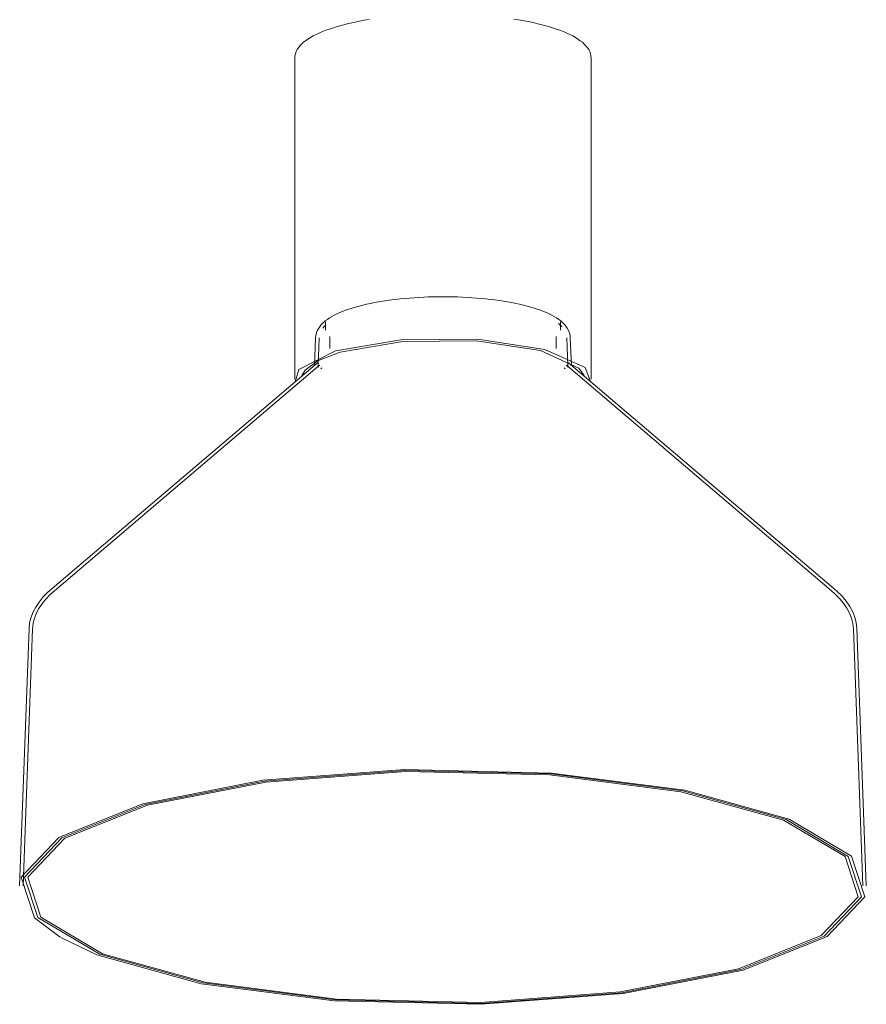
# Model space of a CAD drawing. Header units: millimetres. Extents: x -4228 to 3571, y -1135 to 7565.
# Tile 1 of 6: x -1255 to -1055, y -806 to -574. Entities that reach past the tile are written whole.
import ezdxf

# ---------------------------------------------------------------- set-up
doc = ezdxf.new("R2010")
doc.units = ezdxf.units.MM
doc.layers.add('E-LITE-EQPM', color=7, linetype='Continuous', lineweight=20)

# ---------------------------------------------------------------- blocks, each defined once
blk = doc.blocks.new('68593-3L_ 68594-3L KOMBO200 - 64314-54-3L CONGA Black_White pendant lamp ø450-3L-747466-00 Isometrico PDF')
at = {"layer": 'E-LITE-EQPM', "color": 253, "lineweight": 15, "true_color": 0xaaaaaa}
for p, q in [((2745.24, -582.63), (2745.24, -658.56)), ((2815.24, -658.56), (2815.24, -582.63)), ((2752.48, -645.01), (2752.48, -646.93)), ((2808.02, -646.93), (2808.02, -645.01)), ((2750.17, -648.72), (2749.93, -655.37)), ((2750.97, -648.75), (2750.73, -655.4)), ((2753.53, -648.47), (2753.53, -651.26)), ((2806.96, -651.26), (2806.96, -648.47)), ((2809.77, -655.4), (2809.52, -648.75)), ((2810.57, -655.37), (2810.32, -648.72)), ((2750.59, -654.63), (2687.93, -707.96)), ((2751.1, -655.24), (2688.45, -708.57)), ((2872.05, -708.57), (2809.39, -655.24)), ((2872.56, -707.96), (2809.91, -654.63)), ((2682.46, -717.49), (2680.25, -778.25)), ((2683.26, -717.52), (2681.05, -778.25)), ((2879.44, -778.25), (2877.24, -717.52)), ((2880.24, -778.25), (2878.03, -717.49))]:
    blk.add_line(p, q, dxfattribs=at)
for points in [[(2745.24, -582.63, 0), (2745.27, -582.12, 0), (2745.38, -581.61, 0), (2745.56, -581.12, 0), (2745.8, -580.64, 0), (2746.1, -580.19, 0), (2746.45, -579.75, 0), (2746.85, -579.33, 0), (2747.3, -578.92, 0), (2747.8, -578.53, 0), (2748.35, -578.15, 0), (2748.95, -577.78, 0), (2749.59, -577.42, 0), (2750.27, -577.07, 0), (2751, -576.73, 0), (2751.78, -576.4, 0), (2752.59, -576.08, 0), (2753.45, -575.77, 0), (2754.35, -575.47, 0), (2755.29, -575.19, 0), (2756.27, -574.91, 0), (2757.28, -574.65, 0), (2758.33, -574.4, 0), (2759.41, -574.16, 0), (2760.53, -573.93, 0), (2761.67, -573.72, 0), (2762.85, -573.52, 0)], [(2796.98, -573.41, 0), (2798.17, -573.61, 0), (2799.33, -573.81, 0), (2800.47, -574.03, 0), (2801.57, -574.27, 0), (2802.63, -574.51, 0), (2803.67, -574.77, 0), (2803.93, -574.84, 0)], [(2815.24, -582.63, 0), (2815.2, -582.12, 0), (2815.09, -581.61, 0), (2814.91, -581.12, 0), (2814.67, -580.64, 0), (2814.38, -580.19, 0), (2814.03, -579.75, 0), (2813.62, -579.33, 0), (2813.17, -578.92, 0), (2812.67, -578.53, 0), (2812.12, -578.15, 0), (2811.53, -577.78, 0), (2810.89, -577.42, 0), (2810.2, -577.07, 0), (2809.47, -576.73, 0), (2808.7, -576.4, 0), (2807.88, -576.08, 0), (2807.02, -575.77, 0), (2806.12, -575.47, 0), (2805.19, -575.19, 0), (2804.21, -574.91, 0), (2803.93, -574.84, 0)], [(2810.32, -648.72, 0), (2810.26, -648.12, 0), (2810.11, -647.54, 0), (2809.9, -647, 0), (2809.62, -646.49, 0), (2809.29, -646.01, 0), (2808.92, -645.57, 0), (2808.51, -645.16, 0), (2808.07, -644.77, 0), (2807.59, -644.41, 0), (2807.07, -644.06, 0), (2806.52, -643.72, 0), (2805.94, -643.4, 0), (2805.32, -643.1, 0), (2804.67, -642.8, 0), (2803.99, -642.52, 0), (2803.28, -642.25, 0), (2802.53, -641.98, 0), (2801.76, -641.73, 0), (2800.95, -641.49, 0), (2800.11, -641.26, 0), (2799.24, -641.04, 0), (2798.35, -640.83, 0), (2797.43, -640.63, 0), (2796.49, -640.44, 0), (2795.52, -640.27, 0), (2794.53, -640.1, 0), (2793.51, -639.95, 0), (2792.48, -639.8, 0), (2791.43, -639.67, 0), (2790.36, -639.55, 0), (2789.28, -639.45, 0), (2788.18, -639.35, 0), (2787.07, -639.27, 0), (2785.96, -639.2, 0), (2784.83, -639.14, 0), (2783.69, -639.1, 0), (2782.56, -639.06, 0), (2781.41, -639.05, 0), (2780.27, -639.04, 0), (2779.12, -639.05, 0), (2777.98, -639.06, 0), (2776.84, -639.1, 0), (2775.71, -639.14, 0), (2774.58, -639.2, 0), (2773.46, -639.27, 0), (2772.35, -639.35, 0), (2771.25, -639.44, 0), (2770.17, -639.55, 0), (2769.1, -639.67, 0), (2768.05, -639.8, 0), (2767.02, -639.94, 0), (2766.01, -640.09, 0), (2765.01, -640.26, 0), (2764.04, -640.44, 0), (2763.1, -640.62, 0), (2762.18, -640.82, 0), (2761.28, -641.03, 0), (2760.42, -641.25, 0), (2759.58, -641.48, 0), (2758.77, -641.72, 0), (2757.99, -641.98, 0), (2757.24, -642.24, 0), (2756.53, -642.51, 0), (2755.85, -642.79, 0), (2755.2, -643.09, 0), (2754.58, -643.39, 0), (2754, -643.71, 0), (2753.45, -644.04, 0), (2752.93, -644.39, 0), (2752.45, -644.76, 0), (2752, -645.15, 0), (2751.59, -645.56, 0), (2751.22, -646, 0), (2750.89, -646.47, 0), (2750.61, -646.98, 0), (2750.39, -647.53, 0), (2750.36, -647.63, 0)], [(2752.54, -645.73, 0), (2752.18, -646.1, 0), (2751.85, -646.49, 0)], [(2752.54, -645.73, 0), (2752.18, -646.1, 0), (2751.85, -646.49, 0)], [(2808.34, -646.12, 0), (2808.33, -646.11, 0), (2807.97, -645.75, 0), (2807.56, -645.39, 0)], [(2808.34, -646.12, 0), (2808.33, -646.11, 0), (2807.97, -645.75, 0), (2807.56, -645.39, 0)], [(2745.36, -659.16, 0), (2746.21, -656.27, 0), (2754.86, -651.84, 0), (2770.32, -649.21, 0), (2788.43, -649.08, 0), (2804.34, -651.49, 0)], [(2750.17, -648.72, 0), (2750.24, -648.12, 0), (2750.36, -647.63, 0)], [(2750.81, -654.1, 0), (2755.95, -652.13, 0), (2770.74, -649.61, 0), (2788.08, -649.48, 0), (2803.31, -651.79, 0)], [(2804.34, -651.49, 0), (2813.8, -655.79, 0), (2815.13, -659.1, 0)], [(2803.31, -651.79, 0), (2812.36, -655.91, 0), (2813.58, -657.66, 0)], [(2746.88, -657.69, 0), (2747.67, -656.37, 0), (2750.73, -654.14, 0)], [(2749.93, -655.37, 0), (2749.93, -655.4, 0), (2749.93, -655.4, 0)], [(2750.67, -655.7, 0), (2750.69, -655.67, 0), (2750.75, -655.59, 0), (2750.87, -655.46, 0), (2751.05, -655.29, 0), (2751.1, -655.24, 0)], [(2750.69, -655.63, 0), (2750.67, -655.69, 0), (2750.67, -655.7, 0)], [(2750.73, -655.4, 0), (2750.72, -655.54, 0), (2750.69, -655.63, 0)], [(2751.37, -656.09, 0), (2751.46, -656, 0), (2751.6, -655.87, 0), (2751.62, -655.85, 0)], [(2809.13, -656.09, 0), (2809.04, -656, 0), (2808.89, -655.87, 0), (2808.88, -655.85, 0)], [(2809.83, -655.7, 0), (2809.81, -655.67, 0), (2809.75, -655.59, 0), (2809.63, -655.46, 0), (2809.44, -655.29, 0), (2809.39, -655.24, 0)], [(2809.77, -655.4, 0), (2809.78, -655.54, 0), (2809.81, -655.64, 0), (2809.83, -655.7, 0), (2809.83, -655.7, 0)], [(2810.57, -655.37, 0), (2810.57, -655.4, 0), (2810.57, -655.4, 0)], [(2682.89, -714.99, 0), (2683.38, -713.68, 0), (2684.04, -712.41, 0), (2684.86, -711.19, 0), (2685.83, -710, 0), (2686.94, -708.85, 0), (2687.93, -707.96, 0)], [(2683.65, -715.22, 0), (2684.11, -714.01, 0), (2684.72, -712.82, 0), (2685.5, -711.67, 0), (2686.42, -710.54, 0), (2687.49, -709.43, 0), (2688.45, -708.57, 0)], [(2683.65, -715.22, 0), (2684.11, -714.01, 0), (2684.72, -712.82, 0), (2685.5, -711.67, 0), (2686.42, -710.54, 0), (2687.49, -709.43, 0), (2688.45, -708.57, 0)], [(2877.24, -717.52, 0), (2877.1, -716.27, 0), (2876.79, -715.04, 0), (2876.31, -713.83, 0), (2875.67, -712.65, 0), (2874.87, -711.5, 0), (2873.93, -710.37, 0), (2872.83, -709.27, 0), (2872.05, -708.57, 0)], [(2877.24, -717.52, 0), (2877.1, -716.27, 0), (2876.79, -715.04, 0), (2876.31, -713.83, 0), (2875.67, -712.65, 0), (2874.87, -711.5, 0), (2873.93, -710.37, 0), (2872.83, -709.27, 0), (2872.05, -708.57, 0)], [(2878.03, -717.49, 0), (2877.89, -716.13, 0), (2877.55, -714.79, 0), (2877.03, -713.49, 0), (2876.35, -712.23, 0), (2875.51, -711.01, 0), (2874.51, -709.83, 0), (2873.38, -708.69, 0), (2872.56, -707.96, 0)], [(2682.46, -717.49, 0), (2682.61, -716.13, 0), (2682.89, -714.99, 0)], [(2683.26, -717.52, 0), (2683.4, -716.27, 0), (2683.65, -715.22, 0)], [(2683.26, -717.52, 0), (2683.4, -716.27, 0), (2683.65, -715.22, 0)], [(2680.6, -776.19, 0), (2689.49, -766.84, 0), (2709.32, -758.9, 0), (2737.71, -753.33, 0), (2771.23, -750.8, 0), (2805.84, -751.61, 0), (2837.36, -755.67, 0), (2861.99, -762.49, 0), (2876.76, -771.24, 0), (2879.89, -780.87, 0)], [(2681.4, -776.21, 0), (2690.22, -766.93, 0), (2709.89, -759.06, 0), (2738.05, -753.53, 0), (2771.3, -751.02, 0), (2805.63, -751.83, 0), (2836.9, -755.85, 0), (2861.34, -762.62, 0), (2875.99, -771.3, 0), (2879.1, -780.86, 0)], [(2681.4, -776.21, 0), (2690.22, -766.93, 0), (2709.89, -759.06, 0), (2738.05, -753.53, 0), (2771.3, -751.02, 0), (2805.63, -751.83, 0), (2836.9, -755.85, 0), (2861.34, -762.62, 0), (2875.99, -771.3, 0), (2879.1, -780.86, 0)], [(2682.2, -776.23, 0), (2690.94, -767.03, 0), (2710.46, -759.21, 0), (2738.39, -753.73, 0), (2771.38, -751.24, 0), (2805.43, -752.04, 0), (2836.44, -756.04, 0), (2860.68, -762.75, 0), (2875.22, -771.36, 0), (2878.3, -780.84, 0)], [(2689.78, -790.37, 0), (2683.73, -785.82, 0), (2680.6, -776.19, 0)], [(2879.1, -780.86, 0), (2870.28, -790.13, 0), (2850.61, -798.01, 0), (2822.45, -803.53, 0), (2789.19, -806.05, 0), (2754.86, -805.24, 0), (2723.6, -801.21, 0), (2699.16, -794.45, 0), (2684.51, -785.76, 0), (2681.4, -776.21, 0)], [(2879.1, -780.86, 0), (2870.28, -790.13, 0), (2850.61, -798.01, 0), (2822.45, -803.53, 0), (2789.19, -806.05, 0), (2754.86, -805.24, 0), (2723.6, -801.21, 0), (2699.16, -794.45, 0), (2684.51, -785.76, 0), (2681.4, -776.21, 0)], [(2878.3, -780.84, 0), (2869.55, -790.04, 0), (2850.04, -797.85, 0), (2822.1, -803.33, 0), (2789.12, -805.82, 0), (2755.07, -805.02, 0), (2724.05, -801.03, 0), (2699.82, -794.32, 0), (2685.28, -785.7, 0), (2682.2, -776.23, 0)], [(2879.89, -780.87, 0), (2871.01, -790.22, 0), (2851.17, -798.16, 0), (2822.79, -803.74, 0), (2789.27, -806.27, 0), (2754.66, -805.45, 0), (2723.14, -801.39, 0), (2698.51, -794.57, 0), (2689.95, -790.47, 0)]]:
    blk.add_polyline3d(points, dxfattribs=at)

msp = doc.modelspace()

# ---------------------------------------------------------------- block references
at = {"layer": 'E-LITE-EQPM', "color": 253, "lineweight": 15, "true_color": 0xaaaaaa}
msp.add_blockref('68593-3L_ 68594-3L KOMBO200 - 64314-54-3L CONGA Black_White pendant lamp ø450-3L-747466-00 Isometrico PDF', (-3935.59, 0), dxfattribs=at)

doc.saveas('drawing.dxf')
